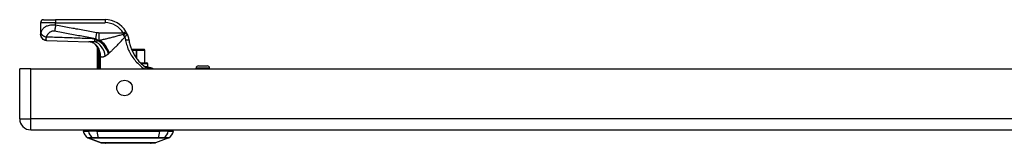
# Model space of a CAD drawing. Header units: inches. Extents: x 5.2 to 98, y 7.4 to 63.6.
# Tile 1 of 82: x 5.2 to 21.5, y 7.4 to 9.5. Entities that reach past the tile are written whole.
import ezdxf

# ---------------------------------------------------------------- set-up
doc = ezdxf.new("R2010")
doc.units = ezdxf.units.IN
doc.header["$LTSCALE"] = 6.250991
doc.header["$MEASUREMENT"] = 0
doc.layers.add('Visible Edges(ANSI)', color=7, linetype='Continuous', lineweight=25)
doc.layers.add('Visible Tangent Edges(ANSI)', color=7, linetype='Continuous', lineweight=25)

msp = doc.modelspace()

# ---------------------------------------------------------------- linework, layer by layer
at = {"layer": 'Visible Edges(ANSI)'}
for p, q in [((5.501, 9.427), (5.501, 9.234)), ((5.551, 9.477), (5.751, 9.477)), ((6.575, 9.477), (5.751, 9.477)), ((5.501, 9.234), (5.501, 9.233)), ((6.444, 9.025), (6.444, 8.659)), ((6.466, 8.996), (6.466, 8.995)), ((7.089, 8.983), (7.014, 8.983)), ((7.089, 8.983), (7.093, 8.983)), ((7.222, 8.983), (7.093, 8.983)), ((7.222, 8.983), (7.223, 8.983)), ((7.233, 8.758), (7.233, 8.973)), ((7.162, 8.758), (7.27, 8.758)), ((7.304, 8.683), (7.264, 8.683)), ((7.285, 8.698), (7.285, 8.743)), ((7.307, 8.683), (7.304, 8.683)), ((8.128, 8.71), (8.273, 8.71)), ((5.153, 7.829), (5.153, 8.659)), ((5.338, 8.659), (5.153, 8.659)), ((5.338, 8.659), (30.245, 8.659)), ((8.088, 8.659), (8.088, 8.67)), ((8.313, 8.659), (8.313, 8.67)), ((5.338, 7.644), (30.245, 7.644)), ((6.211, 7.624), (6.297, 7.624)), ((6.438, 7.624), (6.297, 7.624)), ((6.438, 7.624), (7.483, 7.624)), ((7.623, 7.624), (7.483, 7.624)), ((7.623, 7.624), (7.71, 7.624)), ((6.507, 7.427), (6.287, 7.513)), ((7.332, 7.421), (6.589, 7.421)), ((7.634, 7.513), (7.413, 7.427))]:
    msp.add_line(p, q, dxfattribs=at)
at = {"layer": 'Visible Edges(ANSI)', "flags": 128}
for points in [[(5.599, 9.132), (5.58, 9.134), (5.562, 9.141), (5.545, 9.15), (5.53, 9.163), (5.518, 9.178), (5.509, 9.195), (5.503, 9.214), (5.501, 9.233)], [(6.938, 9.244), (6.937, 9.246), (6.937, 9.247), (6.936, 9.249), (6.935, 9.25), (6.934, 9.252), (6.934, 9.253), (6.933, 9.255), (6.932, 9.257), (6.931, 9.258), (6.931, 9.26), (6.93, 9.261), (6.929, 9.263), (6.928, 9.264), (6.927, 9.266), (6.927, 9.267), (6.926, 9.269), (6.925, 9.27), (6.924, 9.272), (6.923, 9.273), (6.922, 9.275), (6.922, 9.276), (6.921, 9.278), (6.92, 9.279), (6.919, 9.281)], [(6.938, 9.244), (6.94, 9.24), (6.942, 9.236), (6.944, 9.232), (6.945, 9.228), (6.947, 9.224), (6.949, 9.219), (6.95, 9.215), (6.952, 9.211), (6.953, 9.207), (6.955, 9.202), (6.956, 9.198), (6.957, 9.194), (6.959, 9.19), (6.96, 9.185), (6.961, 9.181), (6.962, 9.176), (6.963, 9.172), (6.964, 9.168), (6.965, 9.163), (6.966, 9.159), (6.967, 9.155), (6.968, 9.15), (6.969, 9.146), (6.969, 9.141)], [(5.599, 9.132), (5.952, 9.121), (6.305, 9.108)], [(6.437, 9.042), (6.422, 9.058), (6.405, 9.072), (6.385, 9.085), (6.366, 9.094), (6.347, 9.101), (6.331, 9.105), (6.317, 9.107), (6.305, 9.108)], [(6.444, 9.025), (6.444, 9.025), (6.444, 9.024), (6.444, 9.024), (6.444, 9.024), (6.445, 9.023), (6.445, 9.023), (6.446, 9.022), (6.446, 9.021), (6.447, 9.02), (6.448, 9.02), (6.448, 9.018), (6.449, 9.017), (6.45, 9.016), (6.451, 9.015), (6.452, 9.013), (6.454, 9.012), (6.455, 9.01), (6.456, 9.008), (6.458, 9.006), (6.459, 9.005), (6.461, 9.002), (6.462, 9), (6.464, 8.998), (6.466, 8.996)], [(6.969, 9.141), (6.973, 9.123), (6.977, 9.104), (6.981, 9.085), (6.986, 9.067), (6.991, 9.048), (6.997, 9.03), (7.003, 9.012), (7.01, 8.994), (7.017, 8.976), (7.025, 8.959), (7.033, 8.942), (7.042, 8.925), (7.051, 8.908), (7.06, 8.891), (7.07, 8.875), (7.08, 8.859), (7.091, 8.843), (7.102, 8.828), (7.114, 8.813), (7.126, 8.798), (7.138, 8.784), (7.151, 8.77), (7.163, 8.757), (7.176, 8.744)], [(6.466, 8.995), (6.467, 8.995), (6.467, 8.994), (6.467, 8.994), (6.467, 8.994), (6.467, 8.993), (6.468, 8.993), (6.468, 8.993), (6.468, 8.992), (6.468, 8.992), (6.469, 8.991), (6.469, 8.991), (6.469, 8.99), (6.469, 8.99), (6.47, 8.99), (6.47, 8.989), (6.47, 8.989), (6.47, 8.988), (6.471, 8.988), (6.471, 8.987), (6.471, 8.987), (6.471, 8.986), (6.472, 8.986), (6.472, 8.985), (6.472, 8.985)], [(7.234, 8.693), (7.231, 8.695), (7.229, 8.697), (7.226, 8.699), (7.224, 8.701), (7.222, 8.703), (7.219, 8.705), (7.217, 8.707), (7.214, 8.709), (7.212, 8.711), (7.21, 8.713), (7.207, 8.715), (7.205, 8.717), (7.202, 8.719), (7.2, 8.722), (7.198, 8.724), (7.195, 8.726), (7.193, 8.728), (7.19, 8.73), (7.188, 8.732), (7.186, 8.735), (7.183, 8.737), (7.181, 8.739), (7.179, 8.741), (7.176, 8.744)], [(7.264, 8.683), (7.264, 8.683), (7.263, 8.683), (7.262, 8.683), (7.261, 8.683), (7.26, 8.683), (7.258, 8.683), (7.257, 8.683), (7.256, 8.684), (7.255, 8.684), (7.253, 8.684), (7.252, 8.684), (7.251, 8.685), (7.249, 8.685), (7.248, 8.686), (7.246, 8.686), (7.245, 8.687), (7.243, 8.687), (7.242, 8.688), (7.241, 8.689), (7.239, 8.69), (7.238, 8.691), (7.236, 8.691), (7.235, 8.692), (7.234, 8.693)], [(7.304, 8.683), (7.317, 8.682), (7.329, 8.68), (7.34, 8.677), (7.35, 8.674), (7.358, 8.67), (7.364, 8.667), (7.371, 8.664), (7.379, 8.659)], [(6.51, 7.427), (6.51, 7.427), (6.512, 7.427), (6.514, 7.427), (6.518, 7.427), (6.523, 7.427), (6.529, 7.427), (6.536, 7.427), (6.544, 7.427), (6.553, 7.427), (6.563, 7.427), (6.574, 7.427), (6.586, 7.427), (6.598, 7.427), (6.612, 7.427), (6.626, 7.427), (6.642, 7.427), (6.658, 7.427), (6.674, 7.427), (6.692, 7.427), (6.71, 7.427), (6.728, 7.427), (6.748, 7.427), (6.768, 7.427), (6.788, 7.427), (6.809, 7.427), (6.83, 7.427), (6.851, 7.427), (6.873, 7.427), (6.894, 7.427), (6.916, 7.427), (6.938, 7.427), (6.961, 7.427), (6.983, 7.427), (7.005, 7.427), (7.027, 7.427), (7.049, 7.427), (7.07, 7.427), (7.092, 7.427), (7.113, 7.427), (7.133, 7.427), (7.154, 7.427), (7.173, 7.427), (7.193, 7.427), (7.211, 7.427), (7.229, 7.427), (7.247, 7.427), (7.263, 7.427), (7.279, 7.427), (7.295, 7.427), (7.309, 7.427), (7.322, 7.427), (7.335, 7.427), (7.347, 7.427), (7.358, 7.427), (7.368, 7.427), (7.377, 7.427), (7.385, 7.427), (7.392, 7.427), (7.397, 7.427), (7.402, 7.427), (7.406, 7.427), (7.409, 7.427), (7.41, 7.427), (7.411, 7.427)]]:
    msp.add_lwpolyline(points, dxfattribs=at)
at = {"layer": 'Visible Edges(ANSI)'}
msp.add_circle((6.898, 8.342), 0.129, dxfattribs=at)
for centre, radius, start, end in [((5.551, 9.427), 0.05, 90, 180), ((6.575, 9.078), 0.4, 30.5805, 90), ((6.223, 8.907), 0.25, 28.1462, 37.2505), ((7.223, 8.973), 0.00999, 0, 90), ((7.27, 8.743), 0.015, 0, 90), ((7.27, 8.698), 0.015, 270, 0), ((8.128, 8.67), 0.04, 90, 180), ((8.273, 8.67), 0.04, 0, 90), ((5.338, 7.829), 0.185, 180, 270), ((6.359, 7.644), 0.15, 187.9413, 240.2709), ((6.286, 7.614), 0.05, 143.1301, 168.463), ((7.561, 7.644), 0.15, 299.7291, 352.0587), ((7.635, 7.614), 0.05, 11.537, 36.8699), ((6.291, 7.525), 0.0125, 240.2709, 248.7495), ((6.51, 7.433), 0.00625, 248.7495, 269.7912), ((6.589, 7.436), 0.015, 216.6507, 270), ((7.332, 7.436), 0.015, 270, 323.3493), ((7.411, 7.433), 0.00625, 270.2088, 291.2505), ((7.629, 7.525), 0.0125, 291.2505, 299.7291)]:
    msp.add_arc(centre, radius, start, end, dxfattribs=at)
at = {"layer": 'Visible Tangent Edges(ANSI)'}
for p, q in [((5.751, 9.427), (5.501, 9.427)), ((5.751, 9.477), (5.751, 9.427)), ((5.751, 9.386), (5.751, 9.427)), ((5.751, 9.427), (6.575, 9.427)), ((6.575, 9.477), (6.575, 9.427)), ((6.433, 9.259), (6.416, 9.164)), ((6.876, 9.255), (6.47, 9.255)), ((6.47, 9.255), (6.47, 9.131)), ((6.876, 9.255), (6.919, 9.281)), ((6.46, 9.128), (6.46, 9.125)), ((6.474, 9.128), (6.46, 9.128)), ((6.47, 9.131), (6.482, 9.131)), ((6.46, 8.897), (6.484, 8.897)), ((6.46, 8.897), (6.46, 8.659)), ((6.481, 8.964), (6.475, 8.961)), ((6.484, 8.659), (6.484, 8.897)), ((6.498, 8.868), (6.486, 8.868)), ((6.486, 8.868), (6.486, 8.659)), ((6.498, 8.659), (6.498, 8.868)), ((7.019, 8.973), (7.089, 8.973)), ((7.089, 8.973), (7.089, 8.983)), ((7.089, 8.973), (7.089, 8.847)), ((7.102, 8.973), (7.089, 8.973)), ((7.102, 8.828), (7.102, 8.973)), ((7.102, 8.973), (7.231, 8.973)), ((7.233, 8.973), (7.231, 8.973)), ((7.231, 8.973), (7.231, 8.758)), ((7.285, 8.743), (7.177, 8.743)), ((7.228, 8.698), (7.285, 8.698)), ((5.338, 7.829), (5.338, 8.659)), ((8.313, 8.67), (8.088, 8.67)), ((5.153, 7.829), (5.338, 7.829)), ((30.245, 7.829), (5.338, 7.829)), ((5.338, 7.644), (5.338, 7.829)), ((6.287, 7.513), (6.507, 7.427)), ((6.369, 7.513), (6.369, 7.513)), ((6.462, 7.513), (6.463, 7.513)), ((7.458, 7.513), (7.458, 7.513)), ((7.551, 7.513), (7.551, 7.513))]:
    msp.add_line(p, q, dxfattribs=at)
at = {"layer": 'Visible Tangent Edges(ANSI)', "flags": 128}
for points in [[(5.751, 9.386), (5.728, 9.387), (5.706, 9.387), (5.684, 9.386), (5.663, 9.384), (5.644, 9.38), (5.627, 9.377), (5.611, 9.372), (5.598, 9.367), (5.585, 9.361), (5.574, 9.355), (5.565, 9.349), (5.556, 9.343), (5.549, 9.336), (5.542, 9.329), (5.536, 9.322), (5.531, 9.315), (5.526, 9.307), (5.522, 9.3), (5.518, 9.292), (5.515, 9.285), (5.512, 9.277), (5.51, 9.269), (5.507, 9.262), (5.506, 9.254)], [(5.751, 9.386), (5.75, 9.382), (5.75, 9.378), (5.749, 9.373), (5.748, 9.369), (5.747, 9.365), (5.747, 9.361), (5.746, 9.356), (5.745, 9.352), (5.744, 9.348), (5.744, 9.344), (5.743, 9.34), (5.742, 9.336), (5.741, 9.332), (5.741, 9.328), (5.74, 9.324), (5.739, 9.32), (5.738, 9.316), (5.738, 9.312), (5.737, 9.309), (5.736, 9.305), (5.735, 9.301), (5.735, 9.298), (5.734, 9.295), (5.733, 9.291)], [(6.433, 9.259), (6.405, 9.264), (6.376, 9.269), (6.348, 9.274), (6.32, 9.28), (6.291, 9.285), (6.263, 9.29), (6.234, 9.296), (6.206, 9.301), (6.177, 9.306), (6.149, 9.312), (6.121, 9.317), (6.092, 9.322), (6.064, 9.328), (6.035, 9.333), (6.007, 9.338), (5.979, 9.344), (5.95, 9.349), (5.922, 9.354), (5.893, 9.359), (5.865, 9.365), (5.836, 9.37), (5.808, 9.375), (5.779, 9.381), (5.751, 9.386)], [(5.506, 9.254), (5.505, 9.253), (5.505, 9.252), (5.505, 9.251), (5.505, 9.25), (5.504, 9.249), (5.504, 9.248), (5.504, 9.247), (5.504, 9.246), (5.504, 9.245), (5.503, 9.244), (5.503, 9.243), (5.503, 9.242), (5.503, 9.241), (5.502, 9.24), (5.502, 9.24), (5.502, 9.239), (5.502, 9.238), (5.502, 9.237), (5.502, 9.237), (5.502, 9.236), (5.501, 9.236), (5.501, 9.235), (5.501, 9.235), (5.501, 9.234)], [(5.501, 9.234), (5.501, 9.229), (5.502, 9.223), (5.503, 9.217), (5.504, 9.211), (5.506, 9.205), (5.508, 9.199), (5.511, 9.193), (5.514, 9.187), (5.517, 9.182), (5.521, 9.176), (5.525, 9.171), (5.529, 9.166), (5.534, 9.161), (5.539, 9.157), (5.545, 9.153), (5.55, 9.149), (5.556, 9.146), (5.562, 9.143), (5.568, 9.141), (5.574, 9.139), (5.58, 9.137), (5.586, 9.136), (5.592, 9.135), (5.598, 9.134)], [(5.506, 9.254), (5.507, 9.251), (5.508, 9.248), (5.509, 9.245), (5.511, 9.241), (5.513, 9.238), (5.516, 9.235), (5.519, 9.232), (5.522, 9.228), (5.525, 9.225), (5.529, 9.222), (5.533, 9.218), (5.537, 9.215), (5.541, 9.212), (5.546, 9.209), (5.551, 9.206), (5.556, 9.204), (5.561, 9.201), (5.566, 9.199), (5.571, 9.196), (5.576, 9.194), (5.582, 9.192), (5.587, 9.19), (5.592, 9.188), (5.597, 9.187)], [(5.598, 9.134), (5.597, 9.135), (5.597, 9.136), (5.597, 9.137), (5.597, 9.139), (5.597, 9.14), (5.597, 9.142), (5.596, 9.143), (5.596, 9.145), (5.596, 9.147), (5.596, 9.149), (5.596, 9.152), (5.596, 9.154), (5.596, 9.156), (5.596, 9.159), (5.596, 9.161), (5.596, 9.164), (5.596, 9.166), (5.596, 9.169), (5.597, 9.172), (5.597, 9.174), (5.597, 9.177), (5.597, 9.18), (5.597, 9.184), (5.597, 9.187)], [(5.597, 9.187), (5.6, 9.194), (5.602, 9.2), (5.605, 9.207), (5.609, 9.213), (5.612, 9.22), (5.616, 9.226), (5.62, 9.232), (5.624, 9.238), (5.629, 9.243), (5.633, 9.249), (5.638, 9.254), (5.643, 9.26), (5.649, 9.265), (5.655, 9.27), (5.661, 9.274), (5.667, 9.278), (5.674, 9.282), (5.681, 9.286), (5.689, 9.289), (5.697, 9.291), (5.706, 9.293), (5.715, 9.293), (5.724, 9.293), (5.733, 9.291)], [(6.393, 9.159), (6.36, 9.161), (6.327, 9.162), (6.294, 9.163), (6.261, 9.165), (6.227, 9.166), (6.194, 9.167), (6.161, 9.168), (6.128, 9.17), (6.095, 9.171), (6.061, 9.172), (6.028, 9.173), (5.995, 9.174), (5.962, 9.175), (5.929, 9.177), (5.896, 9.178), (5.862, 9.179), (5.829, 9.18), (5.796, 9.181), (5.763, 9.182), (5.73, 9.183), (5.697, 9.184), (5.664, 9.185), (5.63, 9.186), (5.597, 9.187)], [(5.733, 9.291), (5.762, 9.286), (5.79, 9.281), (5.819, 9.275), (5.847, 9.27), (5.876, 9.265), (5.904, 9.26), (5.932, 9.254), (5.961, 9.249), (5.989, 9.244), (6.018, 9.238), (6.046, 9.233), (6.075, 9.228), (6.103, 9.222), (6.131, 9.217), (6.16, 9.212), (6.188, 9.206), (6.217, 9.201), (6.245, 9.196), (6.273, 9.19), (6.302, 9.185), (6.33, 9.18), (6.359, 9.175), (6.387, 9.169), (6.416, 9.164)], [(6.47, 9.255), (6.469, 9.255), (6.467, 9.255), (6.466, 9.255), (6.464, 9.256), (6.463, 9.256), (6.461, 9.256), (6.459, 9.256), (6.458, 9.256), (6.456, 9.256), (6.455, 9.256), (6.453, 9.256), (6.452, 9.256), (6.45, 9.256), (6.449, 9.256), (6.447, 9.257), (6.446, 9.257), (6.444, 9.257), (6.443, 9.257), (6.441, 9.257), (6.44, 9.258), (6.438, 9.258), (6.436, 9.258), (6.435, 9.258), (6.433, 9.259)], [(6.87, 9.23), (6.853, 9.226), (6.836, 9.221), (6.819, 9.217), (6.802, 9.212), (6.785, 9.207), (6.769, 9.203), (6.752, 9.198), (6.735, 9.194), (6.718, 9.189), (6.702, 9.185), (6.685, 9.181), (6.669, 9.176), (6.653, 9.172), (6.637, 9.168), (6.621, 9.164), (6.605, 9.16), (6.589, 9.156), (6.573, 9.152), (6.557, 9.148), (6.542, 9.145), (6.527, 9.141), (6.512, 9.138), (6.497, 9.134), (6.482, 9.131)], [(6.644, 8.924), (6.654, 8.933), (6.664, 8.941), (6.674, 8.951), (6.684, 8.96), (6.694, 8.97), (6.704, 8.98), (6.715, 8.99), (6.725, 9.001), (6.736, 9.012), (6.746, 9.023), (6.757, 9.034), (6.768, 9.045), (6.779, 9.056), (6.789, 9.068), (6.8, 9.08), (6.811, 9.091), (6.822, 9.103), (6.834, 9.115), (6.845, 9.127), (6.856, 9.14), (6.867, 9.152), (6.878, 9.164), (6.889, 9.176), (6.9, 9.189)], [(6.884, 9.234), (6.883, 9.234), (6.883, 9.233), (6.882, 9.233), (6.882, 9.233), (6.881, 9.233), (6.88, 9.233), (6.88, 9.233), (6.879, 9.233), (6.878, 9.233), (6.878, 9.232), (6.877, 9.232), (6.877, 9.232), (6.876, 9.232), (6.875, 9.232), (6.875, 9.232), (6.874, 9.232), (6.874, 9.231), (6.873, 9.231), (6.872, 9.231), (6.872, 9.231), (6.871, 9.231), (6.871, 9.231), (6.87, 9.231), (6.87, 9.23)], [(6.876, 9.255), (6.876, 9.255), (6.877, 9.254), (6.877, 9.253), (6.877, 9.252), (6.878, 9.251), (6.878, 9.25), (6.878, 9.249), (6.879, 9.248), (6.879, 9.247), (6.879, 9.246), (6.88, 9.246), (6.88, 9.245), (6.88, 9.244), (6.881, 9.243), (6.881, 9.242), (6.881, 9.241), (6.882, 9.24), (6.882, 9.239), (6.882, 9.238), (6.883, 9.237), (6.883, 9.236), (6.883, 9.235), (6.884, 9.235), (6.884, 9.234)], [(6.938, 9.244), (6.937, 9.245), (6.937, 9.246), (6.936, 9.247), (6.935, 9.247), (6.934, 9.247), (6.932, 9.247), (6.931, 9.247), (6.929, 9.247), (6.927, 9.246), (6.925, 9.246), (6.923, 9.245), (6.92, 9.245), (6.918, 9.244), (6.915, 9.243), (6.912, 9.243), (6.91, 9.242), (6.907, 9.241), (6.904, 9.24), (6.9, 9.239), (6.897, 9.238), (6.894, 9.237), (6.891, 9.236), (6.887, 9.235), (6.884, 9.234)], [(6.9, 9.189), (6.9, 9.189), (6.9, 9.189), (6.9, 9.189), (6.9, 9.19), (6.901, 9.19), (6.901, 9.19), (6.901, 9.19), (6.901, 9.19), (6.901, 9.191), (6.901, 9.191), (6.901, 9.191), (6.901, 9.191), (6.901, 9.191), (6.901, 9.191), (6.901, 9.192), (6.901, 9.192), (6.901, 9.192), (6.901, 9.192), (6.901, 9.192), (6.902, 9.192), (6.902, 9.192), (6.902, 9.192), (6.902, 9.192), (6.902, 9.193)], [(6.9, 9.189), (6.901, 9.186), (6.902, 9.184), (6.903, 9.182), (6.904, 9.18), (6.904, 9.177), (6.905, 9.175), (6.906, 9.173), (6.906, 9.171), (6.907, 9.168), (6.908, 9.166), (6.909, 9.164), (6.909, 9.161), (6.91, 9.159), (6.91, 9.157), (6.911, 9.154), (6.912, 9.152), (6.912, 9.15), (6.913, 9.147), (6.913, 9.145), (6.914, 9.143), (6.914, 9.14), (6.915, 9.138), (6.915, 9.136), (6.916, 9.133)], [(6.902, 9.193), (6.905, 9.195), (6.907, 9.197), (6.91, 9.2), (6.913, 9.202), (6.916, 9.204), (6.918, 9.207), (6.921, 9.209), (6.923, 9.211), (6.925, 9.214), (6.927, 9.216), (6.929, 9.218), (6.931, 9.221), (6.933, 9.223), (6.935, 9.225), (6.936, 9.227), (6.937, 9.229), (6.938, 9.231), (6.939, 9.233), (6.939, 9.235), (6.939, 9.237), (6.939, 9.239), (6.939, 9.241), (6.939, 9.242), (6.938, 9.244)], [(5.599, 9.132), (5.599, 9.132), (5.599, 9.132), (5.599, 9.132), (5.599, 9.132), (5.599, 9.132), (5.599, 9.132), (5.599, 9.132), (5.599, 9.132), (5.599, 9.132), (5.599, 9.132), (5.599, 9.133), (5.598, 9.133), (5.598, 9.133), (5.598, 9.133), (5.598, 9.133), (5.598, 9.133), (5.598, 9.133), (5.598, 9.133), (5.598, 9.134), (5.598, 9.134), (5.598, 9.134), (5.598, 9.134), (5.598, 9.134), (5.598, 9.134)], [(6.4, 9.112), (6.395, 9.112), (6.391, 9.111), (6.386, 9.111), (6.382, 9.111), (6.378, 9.11), (6.374, 9.11), (6.369, 9.11), (6.365, 9.109), (6.361, 9.109), (6.357, 9.109), (6.353, 9.109), (6.349, 9.109), (6.345, 9.108), (6.341, 9.108), (6.337, 9.108), (6.334, 9.108), (6.33, 9.108), (6.326, 9.108), (6.323, 9.108), (6.319, 9.108), (6.315, 9.108), (6.312, 9.108), (6.309, 9.108), (6.305, 9.108)], [(6.46, 9.128), (6.457, 9.129), (6.454, 9.13), (6.451, 9.131), (6.448, 9.133), (6.445, 9.134), (6.442, 9.135), (6.439, 9.136), (6.437, 9.138), (6.434, 9.139), (6.431, 9.14), (6.428, 9.142), (6.425, 9.143), (6.423, 9.144), (6.42, 9.146), (6.417, 9.147), (6.414, 9.148), (6.412, 9.15), (6.409, 9.151), (6.406, 9.152), (6.404, 9.154), (6.401, 9.155), (6.398, 9.157), (6.396, 9.158), (6.393, 9.159)], [(6.46, 9.125), (6.458, 9.124), (6.455, 9.123), (6.453, 9.123), (6.451, 9.122), (6.448, 9.121), (6.446, 9.121), (6.443, 9.12), (6.441, 9.119), (6.438, 9.119), (6.436, 9.118), (6.433, 9.118), (6.431, 9.117), (6.428, 9.117), (6.426, 9.116), (6.423, 9.116), (6.421, 9.115), (6.418, 9.115), (6.415, 9.114), (6.413, 9.114), (6.41, 9.114), (6.408, 9.113), (6.405, 9.113), (6.402, 9.112), (6.4, 9.112)], [(6.416, 9.164), (6.418, 9.162), (6.42, 9.16), (6.423, 9.158), (6.425, 9.157), (6.427, 9.155), (6.429, 9.153), (6.432, 9.152), (6.434, 9.15), (6.436, 9.149), (6.438, 9.147), (6.441, 9.146), (6.443, 9.144), (6.445, 9.143), (6.448, 9.142), (6.45, 9.141), (6.452, 9.139), (6.454, 9.138), (6.457, 9.137), (6.459, 9.136), (6.461, 9.135), (6.463, 9.134), (6.466, 9.133), (6.468, 9.132), (6.47, 9.131)], [(6.474, 9.128), (6.474, 9.128), (6.473, 9.128), (6.473, 9.128), (6.472, 9.127), (6.471, 9.127), (6.471, 9.127), (6.47, 9.127), (6.47, 9.127), (6.469, 9.127), (6.468, 9.127), (6.468, 9.126), (6.467, 9.126), (6.466, 9.126), (6.466, 9.126), (6.465, 9.126), (6.465, 9.126), (6.464, 9.126), (6.463, 9.126), (6.463, 9.125), (6.462, 9.125), (6.462, 9.125), (6.461, 9.125), (6.46, 9.125), (6.46, 9.125)], [(6.482, 9.131), (6.482, 9.131), (6.481, 9.131), (6.481, 9.131), (6.481, 9.131), (6.48, 9.13), (6.48, 9.13), (6.48, 9.13), (6.479, 9.13), (6.479, 9.13), (6.479, 9.13), (6.478, 9.13), (6.478, 9.13), (6.478, 9.129), (6.477, 9.129), (6.477, 9.129), (6.477, 9.129), (6.477, 9.129), (6.476, 9.129), (6.476, 9.129), (6.476, 9.128), (6.475, 9.128), (6.475, 9.128), (6.475, 9.128), (6.474, 9.128)], [(6.969, 9.141), (6.969, 9.141), (6.969, 9.141), (6.968, 9.141), (6.968, 9.141), (6.967, 9.141), (6.966, 9.141), (6.964, 9.141), (6.962, 9.141), (6.96, 9.14), (6.958, 9.14), (6.956, 9.14), (6.953, 9.139), (6.951, 9.139), (6.948, 9.138), (6.945, 9.138), (6.941, 9.137), (6.938, 9.137), (6.935, 9.136), (6.932, 9.136), (6.928, 9.135), (6.925, 9.135), (6.922, 9.134), (6.919, 9.134), (6.916, 9.133)], [(6.916, 9.133), (6.92, 9.11), (6.926, 9.087), (6.932, 9.063), (6.939, 9.041), (6.947, 9.018), (6.955, 8.995), (6.965, 8.973), (6.975, 8.951), (6.986, 8.929), (6.998, 8.908), (7.01, 8.887), (7.023, 8.866), (7.037, 8.846), (7.052, 8.826), (7.067, 8.807), (7.082, 8.788), (7.099, 8.77), (7.116, 8.752), (7.133, 8.735), (7.151, 8.718), (7.169, 8.702), (7.187, 8.687), (7.205, 8.673), (7.224, 8.659)], [(6.461, 8.965), (6.461, 8.962), (6.461, 8.96), (6.461, 8.957), (6.461, 8.954), (6.461, 8.951), (6.461, 8.948), (6.461, 8.945), (6.461, 8.943), (6.461, 8.94), (6.46, 8.937), (6.46, 8.934), (6.46, 8.931), (6.46, 8.928), (6.46, 8.925), (6.46, 8.922), (6.46, 8.92), (6.46, 8.917), (6.46, 8.914), (6.46, 8.911), (6.46, 8.908), (6.46, 8.905), (6.46, 8.902), (6.46, 8.9), (6.46, 8.897)], [(6.466, 8.995), (6.466, 8.994), (6.466, 8.993), (6.465, 8.992), (6.465, 8.991), (6.465, 8.99), (6.464, 8.989), (6.464, 8.988), (6.464, 8.987), (6.464, 8.986), (6.463, 8.984), (6.463, 8.983), (6.463, 8.982), (6.463, 8.98), (6.463, 8.979), (6.463, 8.978), (6.462, 8.976), (6.462, 8.975), (6.462, 8.974), (6.462, 8.972), (6.462, 8.971), (6.462, 8.969), (6.462, 8.968), (6.462, 8.967), (6.461, 8.965)], [(6.475, 8.961), (6.474, 8.963), (6.474, 8.965), (6.474, 8.966), (6.473, 8.968), (6.473, 8.97), (6.473, 8.972), (6.472, 8.973), (6.472, 8.975), (6.472, 8.976), (6.471, 8.978), (6.471, 8.979), (6.471, 8.981), (6.471, 8.982), (6.47, 8.983), (6.47, 8.984), (6.47, 8.985), (6.47, 8.986), (6.47, 8.986), (6.47, 8.987), (6.471, 8.987), (6.471, 8.987), (6.471, 8.986), (6.472, 8.986), (6.472, 8.985)], [(6.481, 8.964), (6.48, 8.964), (6.48, 8.965), (6.48, 8.966), (6.479, 8.967), (6.479, 8.968), (6.479, 8.969), (6.478, 8.97), (6.478, 8.971), (6.478, 8.972), (6.477, 8.972), (6.477, 8.973), (6.477, 8.974), (6.476, 8.975), (6.476, 8.976), (6.476, 8.977), (6.475, 8.978), (6.475, 8.979), (6.474, 8.98), (6.474, 8.98), (6.474, 8.981), (6.473, 8.982), (6.473, 8.983), (6.473, 8.984), (6.472, 8.985)], [(6.484, 8.897), (6.484, 8.899), (6.484, 8.902), (6.484, 8.905), (6.483, 8.908), (6.483, 8.911), (6.483, 8.914), (6.482, 8.916), (6.482, 8.919), (6.482, 8.922), (6.481, 8.925), (6.481, 8.927), (6.48, 8.93), (6.48, 8.933), (6.48, 8.935), (6.479, 8.938), (6.479, 8.941), (6.478, 8.943), (6.478, 8.946), (6.477, 8.949), (6.477, 8.951), (6.476, 8.954), (6.476, 8.956), (6.475, 8.959), (6.475, 8.961)], [(6.498, 8.868), (6.498, 8.872), (6.498, 8.876), (6.498, 8.88), (6.497, 8.884), (6.497, 8.889), (6.497, 8.893), (6.496, 8.897), (6.496, 8.901), (6.495, 8.905), (6.495, 8.909), (6.494, 8.913), (6.494, 8.917), (6.493, 8.921), (6.492, 8.925), (6.491, 8.929), (6.49, 8.933), (6.489, 8.936), (6.488, 8.94), (6.487, 8.944), (6.486, 8.948), (6.485, 8.952), (6.483, 8.956), (6.482, 8.96), (6.481, 8.964)], [(6.484, 8.897), (6.485, 8.895), (6.485, 8.894), (6.485, 8.893), (6.485, 8.892), (6.485, 8.891), (6.485, 8.89), (6.485, 8.888), (6.485, 8.887), (6.485, 8.886), (6.485, 8.885), (6.486, 8.884), (6.486, 8.882), (6.486, 8.881), (6.486, 8.88), (6.486, 8.879), (6.486, 8.878), (6.486, 8.876), (6.486, 8.875), (6.486, 8.874), (6.486, 8.873), (6.486, 8.872), (6.486, 8.871), (6.486, 8.869), (6.486, 8.868)], [(6.498, 8.868), (6.5, 8.866), (6.502, 8.864), (6.505, 8.863), (6.507, 8.862), (6.51, 8.861), (6.513, 8.86), (6.516, 8.859), (6.519, 8.859), (6.522, 8.859), (6.525, 8.858), (6.528, 8.859), (6.531, 8.859), (6.535, 8.86), (6.538, 8.86), (6.542, 8.861), (6.545, 8.862), (6.549, 8.863), (6.553, 8.865), (6.557, 8.866), (6.561, 8.868), (6.565, 8.87), (6.569, 8.871), (6.573, 8.873), (6.577, 8.876)], [(6.577, 8.876), (6.579, 8.877), (6.581, 8.878), (6.583, 8.879), (6.585, 8.88), (6.587, 8.881), (6.59, 8.882), (6.592, 8.884), (6.594, 8.885), (6.596, 8.886), (6.598, 8.888), (6.6, 8.889), (6.603, 8.891), (6.605, 8.892), (6.607, 8.894), (6.609, 8.895), (6.611, 8.897), (6.614, 8.899), (6.616, 8.9), (6.618, 8.902), (6.62, 8.904), (6.623, 8.906), (6.625, 8.908), (6.627, 8.909), (6.629, 8.911)], [(6.629, 8.911), (6.63, 8.912), (6.63, 8.912), (6.631, 8.912), (6.631, 8.913), (6.631, 8.913), (6.632, 8.913), (6.632, 8.914), (6.633, 8.914), (6.633, 8.914), (6.633, 8.915), (6.634, 8.915), (6.634, 8.915), (6.635, 8.916), (6.635, 8.916), (6.635, 8.916), (6.636, 8.917), (6.636, 8.917), (6.637, 8.918), (6.637, 8.918), (6.637, 8.918), (6.638, 8.919), (6.638, 8.919), (6.639, 8.919), (6.639, 8.92)], [(6.639, 8.92), (6.639, 8.92), (6.639, 8.92), (6.64, 8.92), (6.64, 8.92), (6.64, 8.921), (6.64, 8.921), (6.641, 8.921), (6.641, 8.921), (6.641, 8.921), (6.641, 8.921), (6.641, 8.922), (6.642, 8.922), (6.642, 8.922), (6.642, 8.922), (6.642, 8.922), (6.642, 8.923), (6.643, 8.923), (6.643, 8.923), (6.643, 8.923), (6.643, 8.923), (6.643, 8.923), (6.644, 8.924), (6.644, 8.924), (6.644, 8.924)], [(7.234, 8.693), (7.234, 8.693), (7.235, 8.692), (7.236, 8.691), (7.236, 8.69), (7.237, 8.689), (7.237, 8.688), (7.238, 8.687), (7.238, 8.686), (7.238, 8.685), (7.238, 8.683), (7.239, 8.682), (7.239, 8.68), (7.239, 8.679), (7.238, 8.677), (7.238, 8.675), (7.238, 8.674), (7.237, 8.672), (7.237, 8.67), (7.236, 8.668), (7.236, 8.666), (7.235, 8.664), (7.234, 8.663), (7.234, 8.661), (7.233, 8.659)], [(7.264, 8.683), (7.266, 8.683), (7.268, 8.683), (7.27, 8.682), (7.272, 8.682), (7.273, 8.682), (7.275, 8.681), (7.277, 8.681), (7.279, 8.68), (7.281, 8.68), (7.282, 8.679), (7.284, 8.678), (7.286, 8.677), (7.287, 8.676), (7.289, 8.675), (7.291, 8.673), (7.292, 8.672), (7.294, 8.671), (7.295, 8.669), (7.296, 8.668), (7.298, 8.666), (7.299, 8.664), (7.3, 8.663), (7.301, 8.661), (7.302, 8.659)], [(6.367, 7.514), (6.36, 7.514), (6.354, 7.514), (6.348, 7.514), (6.342, 7.514), (6.336, 7.514), (6.331, 7.514), (6.326, 7.514), (6.322, 7.514), (6.317, 7.514), (6.313, 7.514), (6.309, 7.514), (6.306, 7.514), (6.302, 7.514), (6.299, 7.514), (6.297, 7.514), (6.294, 7.514), (6.292, 7.514), (6.29, 7.514), (6.288, 7.514), (6.287, 7.514), (6.286, 7.514), (6.285, 7.514), (6.285, 7.514), (6.285, 7.514)], [(6.287, 7.513), (6.287, 7.513), (6.287, 7.513), (6.288, 7.513), (6.289, 7.513), (6.29, 7.513), (6.292, 7.513), (6.294, 7.513), (6.296, 7.513), (6.298, 7.513), (6.301, 7.513), (6.304, 7.513), (6.307, 7.513), (6.311, 7.513), (6.315, 7.513), (6.319, 7.513), (6.324, 7.513), (6.328, 7.513), (6.333, 7.513), (6.339, 7.513), (6.344, 7.513), (6.35, 7.513), (6.356, 7.513), (6.363, 7.513), (6.369, 7.513)], [(6.461, 7.514), (6.456, 7.514), (6.451, 7.514), (6.445, 7.514), (6.44, 7.514), (6.435, 7.514), (6.43, 7.514), (6.425, 7.514), (6.421, 7.514), (6.416, 7.514), (6.411, 7.514), (6.407, 7.514), (6.403, 7.514), (6.399, 7.514), (6.395, 7.514), (6.391, 7.514), (6.388, 7.514), (6.385, 7.514), (6.382, 7.514), (6.379, 7.514), (6.376, 7.514), (6.373, 7.514), (6.371, 7.514), (6.369, 7.514), (6.367, 7.514)], [(6.369, 7.513), (6.371, 7.513), (6.374, 7.513), (6.376, 7.513), (6.378, 7.513), (6.381, 7.513), (6.384, 7.513), (6.387, 7.513), (6.39, 7.513), (6.394, 7.513), (6.398, 7.513), (6.401, 7.513), (6.405, 7.513), (6.409, 7.513), (6.413, 7.513), (6.418, 7.513), (6.422, 7.513), (6.427, 7.513), (6.432, 7.513), (6.437, 7.513), (6.441, 7.513), (6.447, 7.513), (6.452, 7.513), (6.457, 7.513), (6.462, 7.513)], [(7.459, 7.514), (7.419, 7.514), (7.378, 7.514), (7.337, 7.514), (7.296, 7.514), (7.254, 7.514), (7.213, 7.514), (7.171, 7.514), (7.128, 7.514), (7.086, 7.514), (7.044, 7.514), (7.002, 7.514), (6.959, 7.514), (6.917, 7.514), (6.875, 7.514), (6.833, 7.514), (6.791, 7.514), (6.749, 7.514), (6.707, 7.514), (6.665, 7.514), (6.624, 7.514), (6.583, 7.514), (6.542, 7.514), (6.502, 7.514), (6.461, 7.514)], [(6.463, 7.513), (6.503, 7.513), (6.543, 7.513), (6.584, 7.513), (6.625, 7.513), (6.666, 7.513), (6.708, 7.513), (6.749, 7.513), (6.791, 7.513), (6.833, 7.513), (6.875, 7.513), (6.917, 7.513), (6.959, 7.513), (7.001, 7.513), (7.044, 7.513), (7.086, 7.513), (7.128, 7.513), (7.17, 7.513), (7.212, 7.513), (7.254, 7.513), (7.295, 7.513), (7.336, 7.513), (7.377, 7.513), (7.418, 7.513), (7.458, 7.513)], [(6.612, 7.427), (6.604, 7.427), (6.596, 7.427), (6.588, 7.427), (6.581, 7.427), (6.574, 7.427), (6.567, 7.427), (6.561, 7.427), (6.555, 7.427), (6.549, 7.427), (6.544, 7.427), (6.539, 7.427), (6.534, 7.427), (6.53, 7.427), (6.526, 7.427), (6.523, 7.427), (6.519, 7.427), (6.517, 7.427), (6.514, 7.427), (6.512, 7.427), (6.51, 7.427), (6.509, 7.427), (6.508, 7.427), (6.508, 7.427), (6.507, 7.427)], [(6.671, 7.427), (6.669, 7.427), (6.666, 7.427), (6.663, 7.427), (6.661, 7.427), (6.658, 7.427), (6.656, 7.427), (6.653, 7.427), (6.65, 7.427), (6.648, 7.427), (6.645, 7.427), (6.643, 7.427), (6.64, 7.427), (6.638, 7.427), (6.635, 7.427), (6.633, 7.427), (6.63, 7.427), (6.628, 7.427), (6.626, 7.427), (6.623, 7.427), (6.621, 7.427), (6.619, 7.427), (6.616, 7.427), (6.614, 7.427), (6.612, 7.427)], [(7.249, 7.427), (7.229, 7.427), (7.207, 7.427), (7.185, 7.427), (7.162, 7.427), (7.138, 7.427), (7.114, 7.427), (7.089, 7.427), (7.064, 7.427), (7.038, 7.427), (7.013, 7.427), (6.986, 7.427), (6.96, 7.427), (6.934, 7.427), (6.908, 7.427), (6.882, 7.427), (6.857, 7.427), (6.831, 7.427), (6.807, 7.427), (6.782, 7.427), (6.759, 7.427), (6.735, 7.427), (6.713, 7.427), (6.692, 7.427), (6.671, 7.427)], [(7.309, 7.427), (7.306, 7.427), (7.304, 7.427), (7.302, 7.427), (7.3, 7.427), (7.297, 7.427), (7.295, 7.427), (7.292, 7.427), (7.29, 7.427), (7.288, 7.427), (7.285, 7.427), (7.283, 7.427), (7.28, 7.427), (7.278, 7.427), (7.275, 7.427), (7.273, 7.427), (7.27, 7.427), (7.268, 7.427), (7.265, 7.427), (7.262, 7.427), (7.26, 7.427), (7.257, 7.427), (7.254, 7.427), (7.252, 7.427), (7.249, 7.427)], [(7.413, 7.427), (7.413, 7.427), (7.412, 7.427), (7.411, 7.427), (7.41, 7.427), (7.408, 7.427), (7.406, 7.427), (7.404, 7.427), (7.401, 7.427), (7.398, 7.427), (7.394, 7.427), (7.39, 7.427), (7.386, 7.427), (7.381, 7.427), (7.376, 7.427), (7.371, 7.427), (7.366, 7.427), (7.36, 7.427), (7.353, 7.427), (7.347, 7.427), (7.34, 7.427), (7.332, 7.427), (7.325, 7.427), (7.317, 7.427), (7.309, 7.427)], [(7.458, 7.513), (7.464, 7.513), (7.469, 7.513), (7.474, 7.513), (7.479, 7.513), (7.484, 7.513), (7.489, 7.513), (7.494, 7.513), (7.498, 7.513), (7.503, 7.513), (7.507, 7.513), (7.511, 7.513), (7.515, 7.513), (7.519, 7.513), (7.523, 7.513), (7.527, 7.513), (7.53, 7.513), (7.533, 7.513), (7.536, 7.513), (7.539, 7.513), (7.542, 7.513), (7.545, 7.513), (7.547, 7.513), (7.549, 7.513), (7.551, 7.513)], [(7.554, 7.514), (7.552, 7.514), (7.55, 7.514), (7.547, 7.514), (7.545, 7.514), (7.542, 7.514), (7.539, 7.514), (7.536, 7.514), (7.533, 7.514), (7.529, 7.514), (7.525, 7.514), (7.522, 7.514), (7.518, 7.514), (7.513, 7.514), (7.509, 7.514), (7.505, 7.514), (7.5, 7.514), (7.495, 7.514), (7.49, 7.514), (7.485, 7.514), (7.48, 7.514), (7.475, 7.514), (7.47, 7.514), (7.465, 7.514), (7.459, 7.514)], [(7.551, 7.513), (7.558, 7.513), (7.564, 7.513), (7.57, 7.513), (7.576, 7.513), (7.582, 7.513), (7.587, 7.513), (7.592, 7.513), (7.597, 7.513), (7.601, 7.513), (7.606, 7.513), (7.609, 7.513), (7.613, 7.513), (7.616, 7.513), (7.619, 7.513), (7.622, 7.513), (7.625, 7.513), (7.627, 7.513), (7.629, 7.513), (7.63, 7.513), (7.632, 7.513), (7.633, 7.513), (7.633, 7.513), (7.634, 7.513), (7.634, 7.513)], [(7.636, 7.514), (7.635, 7.514), (7.635, 7.514), (7.634, 7.514), (7.633, 7.514), (7.632, 7.514), (7.63, 7.514), (7.629, 7.514), (7.626, 7.514), (7.624, 7.514), (7.621, 7.514), (7.618, 7.514), (7.615, 7.514), (7.611, 7.514), (7.608, 7.514), (7.603, 7.514), (7.599, 7.514), (7.594, 7.514), (7.589, 7.514), (7.584, 7.514), (7.579, 7.514), (7.573, 7.514), (7.567, 7.514), (7.56, 7.514), (7.554, 7.514)]]:
    msp.add_lwpolyline(points, dxfattribs=at)
at = {"layer": 'Visible Tangent Edges(ANSI)'}
for centre, radius, start, end in [((6.575, 9.078), 0.35, 30.5805, 90), ((6.51, 7.433), 0.00625, 248.7495, 269.7912)]:
    msp.add_arc(centre, radius, start, end, dxfattribs=at)
for centre, major_axis, ratio, start_param, end_param in [((6.87, 9.189), (-0.148, 0.201), 0.099559, 4.639553, 4.847409), ((6.884, 9.197), (-0.099, 0.229), 0.058123, 4.666855, 4.846581), ((1.979, 9.63), (4.661, -0.355), 0.09119, 5.963131, 5.978489), ((6.411, 9.254), (-0.006, -0.15), 0.119705, 5.400993, 5.962795), ((6.381, 8.876), (-0.081, 0.236), 0.76978, 4.456044, 5.771273), ((6.249, 8.879), (0.189, 0.164), 0.924855, 5.892344, 6.283185), ((2.003, 9.756), (4.66, -0.486), 0.123492, 5.999185, 6.006887), ((6.46, 8.911), (0.122, -0.218), 0.627605, 1.231527, 2.411005), ((6.474, 8.92), (-0.125, 0.216), 0.604176, 4.374903, 5.517504), ((6.482, 8.924), (-0.125, 0.217), 0.594817, 4.382906, 5.514832), ((6.486, 8.965), (-0.0249, 0.0015), 0.203793, 0.278045, 1.130973), ((7.093, 8.973), (0, 0.00999), 0.872144, 4.712389, 6.283185), ((7.222, 8.973), (0, 0.00999), 0.872144, 4.712389, 6.283185), ((6.438, 7.644), (0, -0.15), 0.946806, 4.850991, 5.760348), ((6.485, 7.644), (0, -0.15), 0.321806, 4.850991, 5.760348), ((7.435, 7.644), (0, -0.15), 0.321806, 0.522838, 1.432195), ((7.483, 7.644), (0, -0.15), 0.946806, 0.522838, 1.432195), ((6.373, 7.525), (0.0001, -0.0125), 0.948405, 5.751701, 5.992347), ((6.463, 7.525), (0, -0.0125), 0.317047, 5.761322, 6.001968), ((6.589, 7.436), (0, -0.015), 0.97182, 5.352125, 6.283185), ((7.332, 7.436), (0, -0.015), 0.97182, 0, 0.931061), ((7.457, 7.525), (0, -0.0125), 0.317047, 0.281217, 0.521863), ((7.548, 7.525), (-0.0001, -0.0125), 0.948405, 0.290838, 0.531485)]:
    msp.add_ellipse(centre, major_axis=major_axis, ratio=ratio, start_param=start_param, end_param=end_param, dxfattribs=at)

doc.saveas('drawing.dxf')
